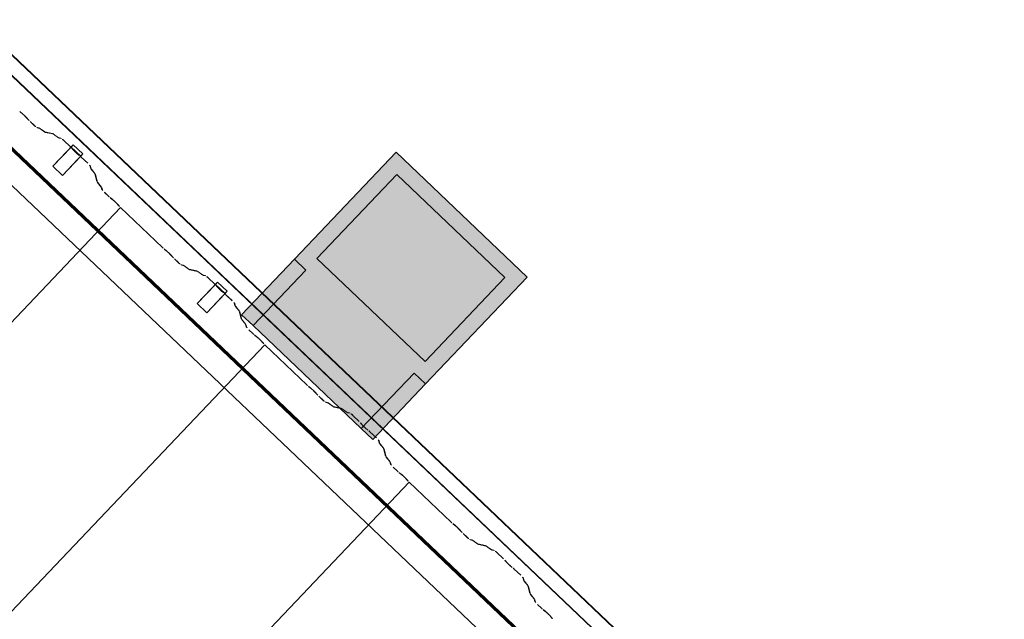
# Model space of a CAD drawing. Header units: metres. Extents: x 32343131.6 to 32343183.7, y 5699223.3 to 5699275.1.
# Tile 156 of 190: x 32343179.1 to 32343181, y 5699244.8 to 5699245.9. Entities that reach past the tile are written whole.
import ezdxf

# ---------------------------------------------------------------- set-up
doc = ezdxf.new("R2010")
doc.units = ezdxf.units.M
for name, color, linetype, lineweight in [('0-1', 7, 'Continuous', 5), ('A-DETL-GENF', 7, 'Continuous', 18), ('E-LITE-EQPM', 7, 'Continuous', 50)]:
    doc.layers.add(name, color=color, linetype=linetype, lineweight=lineweight)
for name, color, linetype, lineweight, true_color in [('A-DETL-GENF-1', 2, 'Continuous', 50, 0xffff00), ('A-DETL-GENF-2', 9, 'Continuous', 50, 0x808080), ('A-GENM-1', 7, 'Continuous', 5, 0xcccccc), ('A-ROOF-1', 7, 'Continuous', 5, 0xcccccc), ('E-POWR-CNDT-1', 5, 'Continuous', 70, 0x0000ff), ('S-BEAM-1', 7, 'Continuous', 5, 0xcccccc)]:
    doc.layers.add(name, color=color, linetype=linetype, lineweight=lineweight, true_color=true_color)

# ---------------------------------------------------------------- blocks, each defined once
blk = doc.blocks.new('construction-roof-accessories--rheinzink-rzk010047 - construction-roof-accessories--rheinzink-rzk010047-3217442-TGA_190_LP5_GR_DA-TGA-01_G_')
at = {"layer": 'A-GENM-1'}
for p, q in [((-0.0125, 0.0822), (0.0125, 0.0822)), ((0.0125, 0.0822), (-0.0125, 0.0822)), ((-0.0125, 0.0822), (-0.0125, 0.0322)), ((-0.0125, 0.0263), (-0.0125, 0.0822)), ((0.0125, 0.0822), (0.0125, 0.0263)), ((0.0125, 0.0322), (0.0125, 0.0822)), ((-0.0125, 0.0263), (-0.0125, 0.0322)), ((-0.0125, 0.0322), (0.0125, 0.0322)), ((-0.0125, 0.0322), (0.0125, 0.0322)), ((0.0125, 0.0263), (-0.0125, 0.0263)), ((-0.0125, 0.0263), (0.0125, 0.0263)), ((0.0125, 0.0322), (0.0125, 0.0263))]:
    blk.add_line(p, q, dxfattribs=at)
blk = doc.blocks.new('Wasserleitblech - Wasserleitblech-3545865-TGA_190_LP5_GR_DA-TGA-01_G_')
at = {"layer": 'A-ROOF-1'}
for p, q in [((105.953, -7.7157), (71.177, 25.3695)), ((71.1777, 25.3702), (105.9537, -7.715)), ((105.9336, -7.7361), (71.1576, 25.3491)), ((105.9341, -7.7355), (71.1582, 25.3497)), ((102.8917, -5.0483), (97.148, 0.4161)), ((102.8917, -5.0483), (97.148, 0.4161))]:
    blk.add_line(p, q, dxfattribs=at)
blk = doc.blocks.new('ARC_190_LPX_FM_Stellplätze_rvt-1-TGA_190_LP5_GR_DA-TGA-01_G_')
at = {"layer": 'S-BEAM-1'}
for p, q in [((32343179.1378, 5699245.7379), (32343179.1425, 5699245.7341)), ((32343179.1432, 5699245.7333), (32343179.1385, 5699245.7371)), ((32343179.1534, 5699245.7229), (32343179.1494, 5699245.7274)), ((32343179.1502, 5699245.7268), (32343179.1542, 5699245.7222)), ((32343179.1646, 5699245.7119), (32343179.1571, 5699245.7191)), ((32343179.1572, 5699245.7192), (32343179.1647, 5699245.712)), ((32343179.1693, 5699245.7083), (32343179.1738, 5699245.7074)), ((32343179.1748, 5699245.7063), (32343179.1704, 5699245.7072)), ((32343179.1748, 5699245.7068), (32343179.184, 5699245.7001)), ((32343179.1848, 5699245.6992), (32343179.1756, 5699245.7059)), ((32343179.1848, 5699245.6997), (32343179.1992, 5699245.6967)), ((32343179.2003, 5699245.6957), (32343179.1858, 5699245.6986)), ((32343179.2002, 5699245.6961), (32343179.2094, 5699245.6895)), ((32343179.2103, 5699245.6886), (32343179.2011, 5699245.6952)), ((32343179.2102, 5699245.689), (32343179.2152, 5699245.688)), ((32343179.2162, 5699245.687), (32343179.2113, 5699245.688)), ((32343179.2209, 5699245.6833), (32343179.2333, 5699245.6716)), ((32343179.2332, 5699245.6715), (32343179.2209, 5699245.6832)), ((32343179.2384, 5699245.6657), (32343179.2366, 5699245.6679)), ((32343179.2376, 5699245.6671), (32343179.2394, 5699245.6649)), ((32343179.2465, 5699245.6581), (32343179.2488, 5699245.6564)), ((32343179.2497, 5699245.6555), (32343179.2474, 5699245.6572)), ((32343179.2657, 5699245.6405), (32343179.2534, 5699245.6522)), ((32343179.2535, 5699245.6523), (32343179.2658, 5699245.6406)), ((32343179.271, 5699245.6312), (32343179.2697, 5699245.6361)), ((32343179.2708, 5699245.6351), (32343179.2721, 5699245.6302)), ((32343179.2787, 5699245.6214), (32343179.2716, 5699245.6302)), ((32343179.2726, 5699245.6294), (32343179.2797, 5699245.6206)), ((32343179.2829, 5699245.6063), (32343179.2792, 5699245.6206)), ((32343179.2803, 5699245.6196), (32343179.284, 5699245.6053)), ((32343179.2906, 5699245.5965), (32343179.2835, 5699245.6053)), ((32343179.2845, 5699245.6045), (32343179.2916, 5699245.5956)), ((32343179.2922, 5699245.5913), (32343179.2911, 5699245.5957)), ((32343179.2922, 5699245.5947), (32343179.2933, 5699245.5903)), ((32343179.3047, 5699245.5786), (32343179.2972, 5699245.5858)), ((32343179.2973, 5699245.5859), (32343179.3048, 5699245.5787)), ((32343179.308, 5699245.5759), (32343179.3128, 5699245.5721)), ((32343179.3135, 5699245.5713), (32343179.3087, 5699245.5751)), ((32343179.3236, 5699245.5609), (32343179.3196, 5699245.5655)), ((32343179.3204, 5699245.5648), (32343179.3245, 5699245.5602)), ((32343171.0651, 5699236.8726), (32343179.3274, 5699245.5571)), ((32343171.0651, 5699236.8726), (32343179.3274, 5699245.5571)), ((32343171.0652, 5699236.8727), (32343179.3274, 5699245.5572)), ((32343171.0652, 5699236.8727), (32343179.3274, 5699245.5572)), ((32343179.3274, 5699245.5571), (32343179.3274, 5699245.5572)), ((32343179.3274, 5699245.5572), (32343179.4063, 5699245.4822)), ((32343179.3274, 5699245.5572), (32343179.3274, 5699245.5571)), ((32343179.4062, 5699245.4821), (32343179.3274, 5699245.5571)), ((32343179.4094, 5699245.4794), (32343179.4142, 5699245.4756)), ((32343179.4149, 5699245.4748), (32343179.4101, 5699245.4786)), ((32343179.4251, 5699245.4644), (32343179.421, 5699245.469)), ((32343179.4219, 5699245.4683), (32343179.4259, 5699245.4637)), ((32343179.4363, 5699245.4535), (32343179.4288, 5699245.4606)), ((32343179.4289, 5699245.4607), (32343179.4364, 5699245.4536)), ((32343179.441, 5699245.4498), (32343179.4455, 5699245.4489)), ((32343179.4465, 5699245.4478), (32343179.4421, 5699245.4487)), ((32343179.4464, 5699245.4483), (32343179.4557, 5699245.4416)), ((32343179.4565, 5699245.4407), (32343179.4473, 5699245.4474)), ((32343179.4565, 5699245.4412), (32343179.4709, 5699245.4382)), ((32343179.472, 5699245.4372), (32343179.4575, 5699245.4401)), ((32343179.4719, 5699245.4377), (32343179.4811, 5699245.431)), ((32343179.482, 5699245.4301), (32343179.4728, 5699245.4367)), ((32343179.4819, 5699245.4305), (32343179.4869, 5699245.4295)), ((32343179.4879, 5699245.4285), (32343179.483, 5699245.4295)), ((32343179.5049, 5699245.413), (32343179.4925, 5699245.4247)), ((32343179.4926, 5699245.4248), (32343179.505, 5699245.4131)), ((32343179.5101, 5699245.4072), (32343179.5083, 5699245.4094)), ((32343179.5092, 5699245.4086), (32343179.511, 5699245.4064)), ((32343179.5182, 5699245.3996), (32343179.5205, 5699245.3979)), ((32343179.5213, 5699245.397), (32343179.5191, 5699245.3987)), ((32343179.5374, 5699245.382), (32343179.5251, 5699245.3938)), ((32343179.5252, 5699245.3939), (32343179.5375, 5699245.3821)), ((32343179.5427, 5699245.3727), (32343179.5414, 5699245.3776)), ((32343179.5425, 5699245.3766), (32343179.5437, 5699245.3717)), ((32343179.5504, 5699245.3629), (32343179.5433, 5699245.3718)), ((32343179.5443, 5699245.3709), (32343179.5514, 5699245.3621)), ((32343179.5546, 5699245.3478), (32343179.5509, 5699245.3621)), ((32343179.552, 5699245.3611), (32343179.5556, 5699245.3468)), ((32343179.5623, 5699245.338), (32343179.5552, 5699245.3469)), ((32343179.5561, 5699245.346), (32343179.5633, 5699245.3372)), ((32343179.5639, 5699245.3328), (32343179.5628, 5699245.3372)), ((32343179.5639, 5699245.3362), (32343179.565, 5699245.3318)), ((32343179.5764, 5699245.3201), (32343179.5689, 5699245.3273)), ((32343179.569, 5699245.3274), (32343179.5765, 5699245.3202)), ((32343179.5797, 5699245.3174), (32343179.5845, 5699245.3136)), ((32343179.5852, 5699245.3128), (32343179.5804, 5699245.3166)), ((32343179.5953, 5699245.3024), (32343179.5913, 5699245.307)), ((32343179.5921, 5699245.3063), (32343179.5962, 5699245.3018)), ((32343171.3368, 5699236.6141), (32343179.599, 5699245.2986)), ((32343171.3368, 5699236.6141), (32343179.599, 5699245.2986)), ((32343171.3369, 5699236.6142), (32343179.5991, 5699245.2987)), ((32343171.3369, 5699236.6142), (32343179.5991, 5699245.2987)), ((32343179.599, 5699245.2986), (32343179.5991, 5699245.2987)), ((32343179.5991, 5699245.2987), (32343179.599, 5699245.2986)), ((32343179.6779, 5699245.2236), (32343179.599, 5699245.2986)), ((32343179.5991, 5699245.2987), (32343179.678, 5699245.2237)), ((32343179.6811, 5699245.2209), (32343179.6859, 5699245.2171)), ((32343179.6866, 5699245.2163), (32343179.6818, 5699245.2201)), ((32343179.6968, 5699245.2059), (32343179.6927, 5699245.2105)), ((32343179.6936, 5699245.2098), (32343179.6976, 5699245.2053)), ((32343179.708, 5699245.195), (32343179.7005, 5699245.2021)), ((32343179.7006, 5699245.2022), (32343179.7081, 5699245.1951)), ((32343179.7127, 5699245.1913), (32343179.7171, 5699245.1904)), ((32343179.7182, 5699245.1894), (32343179.7138, 5699245.1903)), ((32343179.7181, 5699245.1898), (32343179.7273, 5699245.1832)), ((32343179.7282, 5699245.1822), (32343179.719, 5699245.1889)), ((32343179.7281, 5699245.1827), (32343179.7426, 5699245.1798)), ((32343179.7437, 5699245.1787), (32343179.7292, 5699245.1817)), ((32343179.7436, 5699245.1792), (32343179.7528, 5699245.1725)), ((32343179.7537, 5699245.1716), (32343179.7445, 5699245.1783)), ((32343179.7536, 5699245.1721), (32343179.7586, 5699245.1711)), ((32343179.7596, 5699245.17), (32343179.7547, 5699245.171)), ((32343179.7766, 5699245.1545), (32343179.7642, 5699245.1662)), ((32343179.7643, 5699245.1663), (32343179.7766, 5699245.1546)), ((32343179.7818, 5699245.1487), (32343179.78, 5699245.1509)), ((32343179.7809, 5699245.1501), (32343179.7827, 5699245.1479)), ((32343179.7899, 5699245.1411), (32343179.7922, 5699245.1394)), ((32343179.793, 5699245.1385), (32343179.7908, 5699245.1402)), ((32343179.8091, 5699245.1236), (32343179.7968, 5699245.1353)), ((32343179.7969, 5699245.1354), (32343179.8092, 5699245.1236)), ((32343179.8143, 5699245.1143), (32343179.8131, 5699245.1191)), ((32343179.8142, 5699245.1181), (32343179.8154, 5699245.1132)), ((32343179.8221, 5699245.1044), (32343179.815, 5699245.1133)), ((32343179.8159, 5699245.1125), (32343179.823, 5699245.1036)), ((32343179.8262, 5699245.0893), (32343179.8226, 5699245.1036)), ((32343179.8237, 5699245.1026), (32343179.8273, 5699245.0883)), ((32343179.834, 5699245.0795), (32343179.8269, 5699245.0884)), ((32343179.8278, 5699245.0876), (32343179.8349, 5699245.0787)), ((32343179.8356, 5699245.0743), (32343179.8345, 5699245.0787)), ((32343179.8356, 5699245.0777), (32343179.8367, 5699245.0733)), ((32343179.8481, 5699245.0617), (32343179.8406, 5699245.0688)), ((32343179.8407, 5699245.0689), (32343179.8482, 5699245.0618)), ((32343179.8514, 5699245.0589), (32343179.8561, 5699245.0551)), ((32343179.8568, 5699245.0543), (32343179.8521, 5699245.0581)), ((32343171.6084, 5699236.3556), (32343179.8707, 5699245.0401)), ((32343171.6084, 5699236.3556), (32343179.8707, 5699245.0401)), ((32343171.6085, 5699236.3557), (32343179.8708, 5699245.0402)), ((32343171.6085, 5699236.3557), (32343179.8708, 5699245.0402)), ((32343179.867, 5699245.0439), (32343179.863, 5699245.0485)), ((32343179.8638, 5699245.0478), (32343179.8679, 5699245.0433)), ((32343179.8707, 5699245.0401), (32343179.8708, 5699245.0402)), ((32343179.8708, 5699245.0402), (32343179.8707, 5699245.0401)), ((32343179.9495, 5699244.9652), (32343179.8707, 5699245.0401)), ((32343179.8708, 5699245.0402), (32343179.9496, 5699244.9653)), ((32343179.9528, 5699244.9624), (32343179.9576, 5699244.9586)), ((32343179.9583, 5699244.9578), (32343179.9535, 5699244.9616)), ((32343179.9684, 5699244.9474), (32343179.9644, 5699244.952)), ((32343179.9652, 5699244.9513), (32343179.9693, 5699244.9468)), ((32343179.9797, 5699244.9365), (32343179.9722, 5699244.9437)), ((32343179.9722, 5699244.9437), (32343179.9798, 5699244.9366)), ((32343179.9844, 5699244.9328), (32343179.9888, 5699244.9319)), ((32343179.9899, 5699244.9309), (32343179.9854, 5699244.9318)), ((32343179.9898, 5699244.9313), (32343179.999, 5699244.9247)), ((32343179.9999, 5699244.9238), (32343179.9907, 5699244.9304)), ((32343179.9998, 5699244.9242), (32343180.0143, 5699244.9213)), ((32343180.0154, 5699244.9202), (32343180.0009, 5699244.9232)), ((32343180.0153, 5699244.9207), (32343180.0245, 5699244.914)), ((32343180.0254, 5699244.9131), (32343180.0162, 5699244.9198)), ((32343180.0253, 5699244.9136), (32343180.0302, 5699244.9126)), ((32343180.0313, 5699244.9115), (32343180.0264, 5699244.9125)), ((32343180.0482, 5699244.896), (32343180.0359, 5699244.9078)), ((32343180.036, 5699244.9079), (32343180.0483, 5699244.8961)), ((32343180.0535, 5699244.8903), (32343180.0517, 5699244.8925)), ((32343180.0526, 5699244.8917), (32343180.0544, 5699244.8895)), ((32343180.0616, 5699244.8826), (32343180.0639, 5699244.881)), ((32343180.0647, 5699244.8801), (32343180.0624, 5699244.8817)), ((32343180.0808, 5699244.8651), (32343180.0685, 5699244.8768)), ((32343180.0686, 5699244.8769), (32343180.0809, 5699244.8652)), ((32343180.086, 5699244.8558), (32343180.0848, 5699244.8607)), ((32343180.0859, 5699244.8596), (32343180.0871, 5699244.8548)), ((32343180.0938, 5699244.8459), (32343180.0867, 5699244.8548)), ((32343180.0876, 5699244.854), (32343180.0947, 5699244.8451)), ((32343180.0979, 5699244.8309), (32343180.0943, 5699244.8452)), ((32343180.0954, 5699244.8442), (32343180.099, 5699244.8299)), ((32343180.1057, 5699244.821), (32343180.0986, 5699244.8299)), ((32343180.0995, 5699244.8291), (32343180.1066, 5699244.8202)), ((32343180.1073, 5699244.8159), (32343180.1062, 5699244.8203)), ((32343180.1073, 5699244.8192), (32343180.1084, 5699244.8148)), ((32343180.1198, 5699244.8032), (32343180.1123, 5699244.8103)), ((32343180.1124, 5699244.8104), (32343180.1199, 5699244.8033)), ((32343180.1231, 5699244.8005), (32343180.1278, 5699244.7967)), ((32343180.1285, 5699244.7959), (32343180.1238, 5699244.7997)), ((32343180.1387, 5699244.7855), (32343180.1347, 5699244.79)), ((32343180.1355, 5699244.7894), (32343180.1395, 5699244.7848))]:
    blk.add_line(p, q, dxfattribs=at)
for centre, major_axis, ratio, start_param, end_param in [((32343179.146, 5699245.7301), (-0.00543, 0.00517), 0.087156, 3.927881, 5.496895), ((32343179.146, 5699245.7301), (-0.00435, 0.00414), 0.087156, 3.927883, 5.496893), ((32343179.1575, 5699245.7196), (-0.00543, 0.00517), 0.087156, 0.78629, 1.570796), ((32343179.1575, 5699245.7196), (-0.00435, 0.00414), 0.087156, 0.78629, 1.570796), ((32343179.1651, 5699245.7124), (-0.00543, 0.00517), 0.087155, 1.570796, 3.003604), ((32343179.1651, 5699245.7124), (-0.00435, 0.00414), 0.087156, 1.570796, 3.003607), ((32343179.1791, 5699245.7022), (-0.00543, 0.00517), 0.087156, 5.711274, 6.145196), ((32343179.1791, 5699245.7022), (-0.00435, 0.00414), 0.087156, 5.711273, 6.145198), ((32343179.1805, 5699245.7038), (-0.00435, 0.00414), 0.087156, 2.56968, 3.003601), ((32343179.1805, 5699245.7038), (-0.00543, 0.00517), 0.087156, 2.569682, 3.003604), ((32343179.2046, 5699245.6915), (-0.00543, 0.00517), 0.087156, 5.711274, 6.145196), ((32343179.2046, 5699245.6915), (-0.00435, 0.00414), 0.087156, 5.711273, 6.145198), ((32343179.206, 5699245.6932), (-0.00435, 0.00414), 0.087156, 2.56968, 3.003598), ((32343179.206, 5699245.6932), (-0.00543, 0.00517), 0.087156, 2.569682, 3.003604), ((32343179.2205, 5699245.6828), (-0.00543, 0.00517), 0.087156, 4.712389, 6.145196), ((32343179.2205, 5699245.6828), (-0.00435, 0.00414), 0.087156, 4.712389, 6.145195), ((32343179.2328, 5699245.6711), (-0.00435, 0.00414), 0.087156, 3.74101, 4.712389), ((32343179.2328, 5699245.6711), (-0.00543, 0.00517), 0.087156, 3.74101, 4.712389), ((32343179.2431, 5699245.6617), (-0.00543, 0.00517), 0.087155, 0.599417, 2.542176), ((32343179.2431, 5699245.6617), (-0.00435, 0.00414), 0.087155, 0.599418, 2.542175), ((32343179.253, 5699245.6519), (-0.00543, 0.00517), 0.087156, 4.712389, 5.683768), ((32343179.253, 5699245.6519), (-0.00435, 0.00414), 0.087156, 4.712389, 5.683766), ((32343179.2654, 5699245.6401), (-0.00435, 0.00414), 0.087156, 3.279581, 4.712389), ((32343179.2654, 5699245.6401), (-0.00543, 0.00517), 0.087156, 3.279578, 4.712389), ((32343179.2764, 5699245.6262), (-0.00543, 0.00517), 0.087156, 0.137993, 0.571912), ((32343179.2764, 5699245.6262), (-0.00435, 0.00414), 0.087156, 0.137989, 0.571914), ((32343179.2749, 5699245.6246), (-0.00435, 0.00414), 0.087155, 3.279582, 3.713504), ((32343179.2749, 5699245.6246), (-0.00543, 0.00517), 0.087155, 3.279584, 3.713505), ((32343179.2883, 5699245.6012), (-0.00543, 0.00517), 0.087156, 0.137989, 0.571912), ((32343179.2883, 5699245.6012), (-0.00435, 0.00414), 0.087156, 0.137989, 0.571912), ((32343179.2868, 5699245.5997), (-0.00435, 0.00414), 0.087156, 3.279581, 3.713505), ((32343179.2868, 5699245.5997), (-0.00543, 0.00517), 0.087156, 3.279581, 3.713505), ((32343179.2977, 5699245.5862), (-0.00543, 0.00517), 0.087156, 0.13799, 1.570796), ((32343179.2977, 5699245.5862), (-0.00435, 0.00414), 0.087156, 0.137989, 1.570796), ((32343179.3052, 5699245.5791), (-0.00543, 0.00517), 0.087155, 1.570797, 2.355303), ((32343179.3052, 5699245.5791), (-0.00435, 0.00414), 0.087155, 1.570797, 2.355303), ((32343179.3163, 5699245.5681), (-0.00543, 0.00517), 0.087155, 3.927883, 5.496896), ((32343179.3163, 5699245.5681), (-0.00435, 0.00414), 0.087156, 3.927883, 5.496899), ((32343179.3278, 5699245.5576), (-0.00543, 0.00517), 0.087156, 0.786286, 1.570796), ((32343179.3278, 5699245.5576), (-0.00435, 0.00414), 0.087156, 0.78629, 1.570797), ((32343179.4066, 5699245.4826), (-0.00543, 0.00517), 0.087156, 1.570797, 2.355303), ((32343179.4066, 5699245.4826), (-0.00435, 0.00414), 0.087156, 1.570797, 2.355302), ((32343179.4177, 5699245.4716), (-0.00543, 0.00517), 0.087156, 3.927883, 5.496895), ((32343179.4177, 5699245.4716), (-0.00435, 0.00414), 0.087155, 3.927883, 5.496894), ((32343179.4292, 5699245.4611), (-0.00543, 0.00517), 0.087156, 0.786291, 1.570797), ((32343179.4292, 5699245.4611), (-0.00435, 0.00414), 0.087155, 0.786291, 1.570797), ((32343179.4367, 5699245.4539), (-0.00543, 0.00517), 0.087156, 1.570796, 3.003604), ((32343179.4367, 5699245.4539), (-0.00435, 0.00414), 0.087156, 1.570796, 3.003606), ((32343179.4508, 5699245.4437), (-0.00543, 0.00517), 0.087156, 5.711274, 6.145196), ((32343179.4508, 5699245.4437), (-0.00435, 0.00414), 0.087156, 5.711273, 6.145198), ((32343179.4522, 5699245.4453), (-0.00435, 0.00414), 0.087156, 2.56968, 3.003599), ((32343179.4522, 5699245.4453), (-0.00543, 0.00517), 0.087156, 2.569685, 3.003604), ((32343179.4762, 5699245.4331), (-0.00543, 0.00517), 0.087156, 5.711274, 6.145196), ((32343179.4762, 5699245.4331), (-0.00435, 0.00414), 0.087156, 5.711273, 6.145198), ((32343179.4777, 5699245.4347), (-0.00435, 0.00414), 0.087156, 2.56968, 3.003599), ((32343179.4777, 5699245.4347), (-0.00543, 0.00517), 0.087156, 2.569681, 3.003604), ((32343179.4922, 5699245.4243), (-0.00543, 0.00517), 0.087156, 4.712389, 6.145196), ((32343179.4922, 5699245.4243), (-0.00435, 0.00414), 0.087156, 4.712389, 6.145196), ((32343179.5045, 5699245.4126), (-0.00435, 0.00414), 0.087156, 3.74101, 4.712389), ((32343179.5045, 5699245.4126), (-0.00543, 0.00517), 0.087156, 3.741008, 4.712389), ((32343179.5148, 5699245.4032), (-0.00543, 0.00517), 0.087156, 0.599418, 2.542175), ((32343179.5148, 5699245.4032), (-0.00435, 0.00414), 0.087156, 0.599417, 2.542175), ((32343179.5247, 5699245.3934), (-0.00543, 0.00517), 0.087156, 4.712389, 5.683768), ((32343179.5247, 5699245.3934), (-0.00435, 0.00414), 0.087156, 4.712389, 5.683773), ((32343179.5371, 5699245.3817), (-0.00435, 0.00414), 0.087155, 3.279582, 4.71239), ((32343179.5371, 5699245.3817), (-0.00543, 0.00517), 0.087155, 3.279584, 4.71239), ((32343179.5481, 5699245.3677), (-0.00543, 0.00517), 0.087156, 0.137991, 0.571912), ((32343179.5481, 5699245.3677), (-0.00435, 0.00414), 0.087156, 0.137989, 0.571914), ((32343179.5465, 5699245.3662), (-0.00435, 0.00414), 0.087156, 3.279582, 3.713504), ((32343179.5465, 5699245.3662), (-0.00543, 0.00517), 0.087156, 3.279583, 3.713505), ((32343179.56, 5699245.3428), (-0.00543, 0.00517), 0.087156, 0.137989, 0.571912), ((32343179.56, 5699245.3428), (-0.00435, 0.00414), 0.087156, 0.137989, 0.571913), ((32343179.5584, 5699245.3413), (-0.00435, 0.00414), 0.087156, 3.279581, 3.713504), ((32343179.5584, 5699245.3413), (-0.00543, 0.00517), 0.087156, 3.279586, 3.713505), ((32343179.5694, 5699245.3278), (-0.00543, 0.00517), 0.087156, 0.137986, 1.570796), ((32343179.5694, 5699245.3278), (-0.00435, 0.00414), 0.087156, 0.137989, 1.570797), ((32343179.5769, 5699245.3206), (-0.00543, 0.00517), 0.087156, 1.570796, 2.355303), ((32343179.5769, 5699245.3206), (-0.00435, 0.00414), 0.087156, 1.570796, 2.355303), ((32343179.588, 5699245.3096), (-0.00543, 0.00517), 0.087156, 3.92788, 5.496895), ((32343179.588, 5699245.3096), (-0.00435, 0.00414), 0.087156, 3.927883, 5.496899), ((32343179.5995, 5699245.2991), (-0.00543, 0.00517), 0.087156, 0.786288, 1.570796), ((32343179.5995, 5699245.2991), (-0.00435, 0.00414), 0.087156, 0.78629, 1.570797), ((32343179.6783, 5699245.2241), (-0.00543, 0.00517), 0.087156, 1.570796, 2.355302), ((32343179.6783, 5699245.2241), (-0.00435, 0.00414), 0.087156, 1.570796, 2.355309), ((32343179.6894, 5699245.2131), (-0.00543, 0.00517), 0.087156, 3.927883, 5.496895), ((32343179.6894, 5699245.2131), (-0.00435, 0.00414), 0.087156, 3.927883, 5.496891), ((32343179.7009, 5699245.2026), (-0.00543, 0.00517), 0.087155, 0.786292, 1.570797), ((32343179.7009, 5699245.2026), (-0.00435, 0.00414), 0.087155, 0.786291, 1.570797), ((32343179.7084, 5699245.1955), (-0.00543, 0.00517), 0.087156, 1.570796, 3.003604), ((32343179.7084, 5699245.1955), (-0.00435, 0.00414), 0.087156, 1.570796, 3.003608), ((32343179.7225, 5699245.1852), (-0.00543, 0.00517), 0.087156, 5.711274, 6.145196), ((32343179.7225, 5699245.1852), (-0.00435, 0.00414), 0.087156, 5.711273, 6.145198), ((32343179.7239, 5699245.1868), (-0.00435, 0.00414), 0.087156, 2.56968, 3.0036), ((32343179.7239, 5699245.1868), (-0.00543, 0.00517), 0.087156, 2.569686, 3.003603), ((32343179.7479, 5699245.1746), (-0.00543, 0.00517), 0.087156, 5.711274, 6.145196), ((32343179.7479, 5699245.1746), (-0.00435, 0.00414), 0.087156, 5.711273, 6.145199), ((32343179.7494, 5699245.1762), (-0.00435, 0.00414), 0.087156, 2.56968, 3.003598), ((32343179.7494, 5699245.1762), (-0.00543, 0.00517), 0.087156, 2.569685, 3.003604), ((32343179.7639, 5699245.1659), (-0.00543, 0.00517), 0.087156, 4.712389, 6.145196), ((32343179.7639, 5699245.1659), (-0.00435, 0.00414), 0.087156, 4.712389, 6.1452), ((32343179.7762, 5699245.1541), (-0.00435, 0.00414), 0.087155, 3.74101, 4.712389), ((32343179.7762, 5699245.1541), (-0.00543, 0.00517), 0.087156, 3.74101, 4.712389), ((32343179.7865, 5699245.1447), (-0.00543, 0.00517), 0.087156, 0.599416, 2.542175), ((32343179.7865, 5699245.1447), (-0.00435, 0.00414), 0.087156, 0.599417, 2.542175), ((32343179.7964, 5699245.1349), (-0.00543, 0.00517), 0.087156, 4.712389, 5.683768), ((32343179.7964, 5699245.1349), (-0.00435, 0.00414), 0.087156, 4.712389, 5.683775), ((32343179.8087, 5699245.1232), (-0.00435, 0.00414), 0.087155, 3.279582, 4.71239), ((32343179.8087, 5699245.1232), (-0.00543, 0.00517), 0.087155, 3.279585, 4.71239), ((32343179.8198, 5699245.1092), (-0.00543, 0.00517), 0.087156, 0.137992, 0.571912), ((32343179.8198, 5699245.1092), (-0.00435, 0.00414), 0.087156, 0.137989, 0.571912), ((32343179.8182, 5699245.1077), (-0.00435, 0.00414), 0.087156, 3.279582, 3.713504), ((32343179.8182, 5699245.1077), (-0.00543, 0.00517), 0.087156, 3.279575, 3.713505), ((32343179.8317, 5699245.0843), (-0.00543, 0.00517), 0.087156, 0.137988, 0.571912), ((32343179.8317, 5699245.0843), (-0.00435, 0.00414), 0.087155, 0.137989, 0.571916), ((32343179.8301, 5699245.0828), (-0.00435, 0.00414), 0.087156, 3.279581, 3.713503), ((32343179.8301, 5699245.0828), (-0.00543, 0.00517), 0.087156, 3.279585, 3.713505), ((32343179.8411, 5699245.0693), (-0.00543, 0.00517), 0.087156, 0.137989, 1.570796), ((32343179.8411, 5699245.0693), (-0.00435, 0.00414), 0.087156, 0.137989, 1.570797), ((32343179.8486, 5699245.0621), (-0.00543, 0.00517), 0.087156, 1.570796, 2.355302), ((32343179.8486, 5699245.0621), (-0.00435, 0.00414), 0.087156, 1.570796, 2.355303), ((32343179.8597, 5699245.0512), (-0.00543, 0.00517), 0.087156, 3.92788, 5.496895), ((32343179.8597, 5699245.0512), (-0.00435, 0.00414), 0.087156, 3.927883, 5.496891), ((32343179.8712, 5699245.0406), (-0.00543, 0.00517), 0.087156, 0.786289, 1.570796), ((32343179.8712, 5699245.0406), (-0.00435, 0.00414), 0.087156, 0.78629, 1.570796), ((32343179.95, 5699244.9656), (-0.00435, 0.00414), 0.087156, 1.570796, 2.355307), ((32343179.95, 5699244.9656), (-0.00543, 0.00517), 0.087156, 1.570796, 2.355302), ((32343179.9611, 5699244.9547), (-0.00543, 0.00517), 0.087156, 3.927884, 5.496895), ((32343179.9611, 5699244.9547), (-0.00435, 0.00414), 0.087156, 3.927883, 5.49689), ((32343179.9726, 5699244.9441), (-0.00543, 0.00517), 0.087156, 0.78629, 1.570797), ((32343179.9726, 5699244.9441), (-0.00435, 0.00414), 0.087156, 0.78629, 1.570797), ((32343179.9801, 5699244.937), (-0.00543, 0.00517), 0.087156, 1.570796, 3.003604), ((32343179.9801, 5699244.937), (-0.00435, 0.00414), 0.087156, 1.570796, 3.003604), ((32343179.9941, 5699244.9267), (-0.00543, 0.00517), 0.087156, 5.711271, 6.145196), ((32343179.9941, 5699244.9267), (-0.00435, 0.00414), 0.087156, 5.711273, 6.145201), ((32343179.9956, 5699244.9284), (-0.00435, 0.00414), 0.087156, 2.569681, 3.003606), ((32343179.9956, 5699244.9284), (-0.00543, 0.00517), 0.087155, 2.56968, 3.003604), ((32343180.0196, 5699244.9161), (-0.00543, 0.00517), 0.087156, 5.71127, 6.145196), ((32343180.0196, 5699244.9161), (-0.00435, 0.00414), 0.087156, 5.711273, 6.145203), ((32343180.021, 5699244.9177), (-0.00435, 0.00414), 0.087156, 2.56968, 3.003606), ((32343180.021, 5699244.9177), (-0.00543, 0.00517), 0.087156, 2.569683, 3.003604), ((32343180.0356, 5699244.9074), (-0.00543, 0.00517), 0.087156, 4.712389, 6.145196), ((32343180.0356, 5699244.9074), (-0.00435, 0.00414), 0.087156, 4.712389, 6.145198), ((32343180.0479, 5699244.8957), (-0.00435, 0.00414), 0.087156, 3.74101, 4.712389), ((32343180.0479, 5699244.8957), (-0.00543, 0.00517), 0.087156, 3.741011, 4.712389), ((32343180.0582, 5699244.8863), (-0.00543, 0.00517), 0.087156, 0.599414, 2.542175), ((32343180.0582, 5699244.8863), (-0.00435, 0.00414), 0.087156, 0.599417, 2.542173), ((32343180.0681, 5699244.8764), (-0.00543, 0.00517), 0.087155, 4.712389, 5.683769), ((32343180.0681, 5699244.8764), (-0.00435, 0.00414), 0.087156, 4.712389, 5.683769), ((32343180.0804, 5699244.8647), (-0.00435, 0.00414), 0.087156, 3.279581, 4.712389), ((32343180.0804, 5699244.8647), (-0.00543, 0.00517), 0.087155, 3.279585, 4.71239), ((32343180.0915, 5699244.8507), (-0.00543, 0.00517), 0.087156, 0.137992, 0.571912), ((32343180.0915, 5699244.8507), (-0.00435, 0.00414), 0.087156, 0.137989, 0.571909), ((32343180.0899, 5699244.8492), (-0.00435, 0.00414), 0.087156, 3.279581, 3.713503), ((32343180.0899, 5699244.8492), (-0.00543, 0.00517), 0.087156, 3.279577, 3.713505), ((32343180.1034, 5699244.8258), (-0.00543, 0.00517), 0.087156, 0.137992, 0.571912), ((32343180.1034, 5699244.8258), (-0.00435, 0.00414), 0.087155, 0.13799, 0.571917), ((32343180.1018, 5699244.8243), (-0.00435, 0.00414), 0.087156, 3.279581, 3.713503), ((32343180.1018, 5699244.8243), (-0.00543, 0.00517), 0.087155, 3.279582, 3.713505), ((32343180.1127, 5699244.8108), (-0.00543, 0.00517), 0.087155, 0.137992, 1.570797), ((32343180.1127, 5699244.8108), (-0.00435, 0.00414), 0.087155, 0.13799, 1.570797), ((32343180.1203, 5699244.8037), (-0.00543, 0.00517), 0.087156, 1.570796, 2.355302), ((32343180.1203, 5699244.8037), (-0.00435, 0.00414), 0.087156, 1.570796, 2.355304), ((32343180.1313, 5699244.7927), (-0.00543, 0.00517), 0.087156, 3.92788, 5.496895), ((32343180.1313, 5699244.7927), (-0.00435, 0.00414), 0.087155, 3.927883, 5.49689), ((32343180.1429, 5699244.7821), (-0.00543, 0.00517), 0.087155, 0.786292, 1.570797), ((32343180.1429, 5699244.7821), (-0.00435, 0.00414), 0.087156, 0.78629, 1.570796)]:
    blk.add_ellipse(centre, major_axis=major_axis, ratio=ratio, start_param=start_param, end_param=end_param, dxfattribs=at)
at = {"layer": 'A-GENM-1', "rotation": 136.4272566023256}
for p in [(32343179.2656, 5699245.6859), (32343179.5373, 5699245.4274)]:
    blk.add_blockref('construction-roof-accessories--rheinzink-rzk010047 - construction-roof-accessories--rheinzink-rzk010047-3217442-TGA_190_LP5_GR_DA-TGA-01_G_', p, dxfattribs=at)
at = {"layer": 'A-ROOF-1'}
blk.add_blockref('Wasserleitblech - Wasserleitblech-3545865-TGA_190_LP5_GR_DA-TGA-01_G_', (32343077.7673, 5699249.1855), dxfattribs=at)
blk = doc.blocks.new('LnPlus 40-AB7L-LR_18000-730 12G1 - Type catalog-V8-TGA_190_LP5_GR_DA-TGA-01_G_')
at = {"layer": 'A-DETL-GENF-1'}
blk.add_hatch(color=256, dxfattribs=at).paths.add_polyline_path([(-0.1406, 0.198), (-0.1406, -0.02), (0.1406, -0.02), (0.1406, 0.198)])
at = {"layer": 'A-DETL-GENF-2'}
h = blk.add_hatch(color=256, dxfattribs=at)
h.paths.add_polyline_path([(-0.1703, 0.2276), (-0.1703, -0.05), (-0.1406, -0.05), (-0.1406, -0.1944), (0.1406, -0.1944), (0.1406, -0.05), (0.1703, -0.05), (0.1703, 0.2276)])
h.paths.add_polyline_path([(0.1406, 0.198), (0.1406, -0.02), (-0.1406, -0.02), (-0.1406, 0.198)])
at = {"layer": 'E-LITE-EQPM'}
h = blk.add_hatch(color=256, dxfattribs=at)
h.paths.add_polyline_path([(-0.1703, -0.05), (-0.1703, -0.1944), (-0.1406, -0.1944), (-0.1406, -0.05)])
h.paths.add_polyline_path([(0.1406, -0.05), (0.1406, -0.1944), (0.1703, -0.1944), (0.1703, -0.05)])
at = {"layer": 'A-DETL-GENF'}
for p, q in [((0.1703, 0.2276), (-0.1703, 0.2276)), ((-0.1703, 0.2276), (-0.1703, -0.05)), ((0.1703, -0.05), (0.1703, 0.2276)), ((0.1406, 0.198), (-0.1406, 0.198)), ((-0.1406, 0.198), (-0.1406, -0.02)), ((-0.1406, -0.02), (-0.1406, 0.198)), ((-0.1406, 0.198), (0.1406, 0.198)), ((0.1406, -0.02), (0.1406, 0.198)), ((0.1406, 0.198), (0.1406, -0.02)), ((-0.1406, -0.02), (0.1406, -0.02)), ((0.1406, -0.02), (-0.1406, -0.02)), ((-0.1406, -0.05), (-0.1703, -0.05)), ((-0.1703, -0.05), (-0.1703, -0.1944)), ((-0.1703, -0.05), (-0.1406, -0.05)), ((-0.1406, -0.1944), (-0.1406, -0.05)), ((-0.1406, -0.05), (-0.1406, -0.1944)), ((0.1703, -0.05), (0.1406, -0.05)), ((0.1406, -0.05), (0.1406, -0.1944)), ((0.1406, -0.1944), (0.1406, -0.05)), ((0.1406, -0.05), (0.1703, -0.05)), ((0.1703, -0.1944), (0.1703, -0.05)), ((-0.1703, -0.1944), (-0.1406, -0.1944)), ((-0.1406, -0.1944), (0.1406, -0.1944)), ((0.1406, -0.1944), (0.1703, -0.1944))]:
    blk.add_line(p, q, dxfattribs=at)

msp = doc.modelspace()

# ---------------------------------------------------------------- linework, layer by layer
at = {"layer": 'E-POWR-CNDT-1'}
msp.add_line((32343174.96921, 5699249.61945), (32343183.60132, 5699241.40702), dxfattribs=at)

# ---------------------------------------------------------------- block references
at = {"layer": '0-1'}
msp.add_blockref('ARC_190_LPX_FM_Stellplätze_rvt-1-TGA_190_LP5_GR_DA-TGA-01_G_', (0, 0), dxfattribs=at)
at = {"layer": 'E-LITE-EQPM', "rotation": 316.4272566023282}
msp.add_blockref('LnPlus 40-AB7L-LR_18000-730 12G1 - Type catalog-V8-TGA_190_LP5_GR_DA-TGA-01_G_', (32343179.81263, 5699245.37893), dxfattribs=at)

doc.saveas('drawing.dxf')
